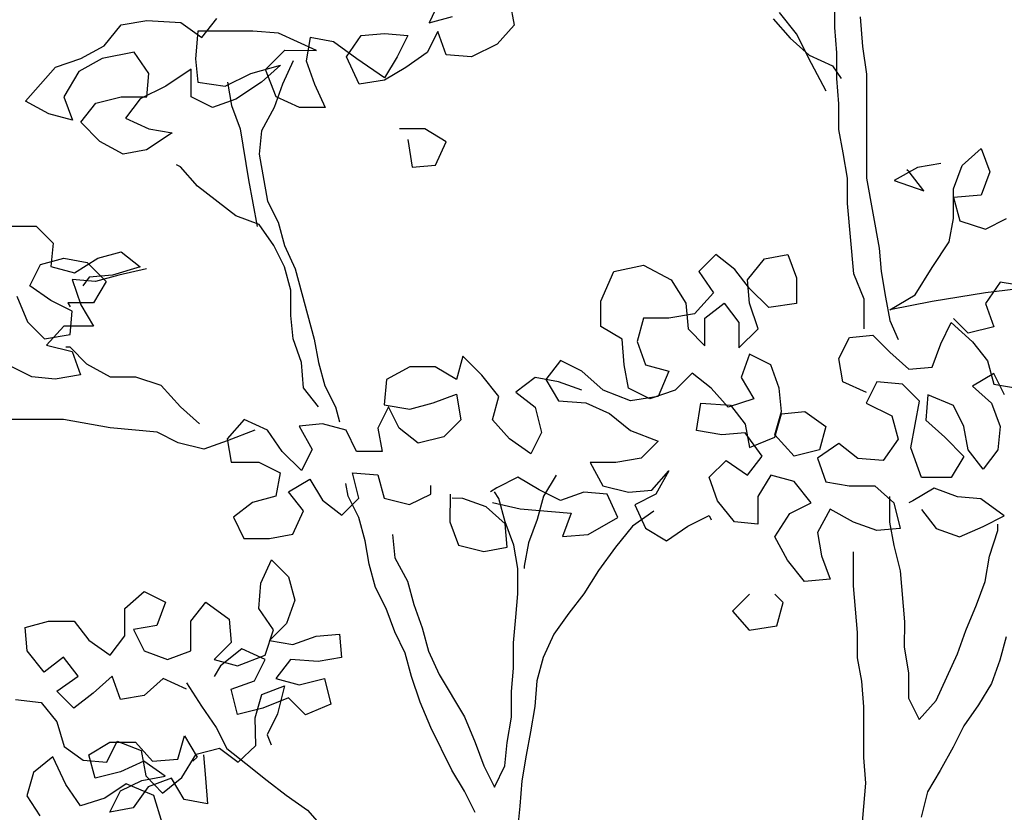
# Model space of a CAD drawing. Header units: millimetres. Extents: x 7407.82 to 7409.94, y 16581.93 to 16584.76.
# Tile 7 of 18: x 7408.43 to 7408.91, y 16583.7 to 16584.08. Entities that reach past the tile are written whole.
import ezdxf

# ---------------------------------------------------------------- set-up
doc = ezdxf.new("R2010")
doc.units = ezdxf.units.MM
doc.header["$LTSCALE"] = 150
doc.header["$MEASUREMENT"] = 0
doc.layers.get('0').update_dxf_attribs({"linetype": 'CONTINUOUS'})

msp = doc.modelspace()

# ---------------------------------------------------------------- linework, layer by layer
for p, q in [((7408.8267, 16584.07702), (7408.8268, 16584.17998)), ((7408.63623, 16584.09264), (7408.63004, 16584.07926)), ((7408.66917, 16584.08952), (7408.67122, 16584.07819)), ((7408.80817, 16584.07394), (7408.79994, 16584.08425)), ((7408.48073, 16584.07836), (7408.49309, 16584.08041)), ((7408.49309, 16584.08041), (7408.50956, 16584.07937)), ((7408.51985, 16584.07215), (7408.52707, 16584.08141)), ((7408.63004, 16584.07926), (7408.64137, 16584.08233)), ((7408.79685, 16584.08116), (7408.80508, 16584.07189)), ((7408.83906, 16584.08215), (7408.84008, 16584.06774)), ((7408.47249, 16584.06807), (7408.48073, 16584.07836)), ((7408.50956, 16584.07937), (7408.51985, 16584.07215)), ((7408.5178, 16584.07524), (7408.51676, 16584.06186)), ((7408.54457, 16584.07522), (7408.5178, 16584.07524)), ((7408.55692, 16584.07417), (7408.54457, 16584.07522)), ((7408.63415, 16584.07513), (7408.62899, 16584.06484)), ((7408.63826, 16584.0638), (7408.63415, 16584.07513)), ((7408.67122, 16584.07819), (7408.66298, 16584.06893)), ((7408.82772, 16584.06466), (7408.8267, 16584.07702)), ((7408.57545, 16584.06592), (7408.55692, 16584.07417)), ((7408.57237, 16584.0721), (7408.5703, 16584.06078)), ((7408.58369, 16584.07003), (7408.57237, 16584.0721)), ((7408.59501, 16584.06178), (7408.58369, 16584.07003)), ((7408.58986, 16584.06282), (7408.59708, 16584.07311)), ((7408.59708, 16584.07311), (7408.60841, 16584.07413)), ((7408.60841, 16584.07413), (7408.61973, 16584.07309)), ((7408.61973, 16584.07309), (7408.61458, 16584.0628)), ((7408.80508, 16584.07189), (7408.81433, 16584.06364)), ((7408.81536, 16584.05952), (7408.80817, 16584.07394)), ((7408.46115, 16584.06191), (7408.47249, 16584.06807)), ((7408.55073, 16584.05668), (7408.56001, 16584.06593)), ((7408.56001, 16584.06593), (7408.57545, 16584.06592)), ((7408.66298, 16584.06893), (7408.65061, 16584.06276)), ((7408.84008, 16584.06774), (7408.84213, 16584.05435)), ((7408.44879, 16584.0578), (7408.46115, 16584.06191)), ((7408.47145, 16584.0619), (7408.46012, 16584.05573)), ((7408.4869, 16584.06497), (7408.47145, 16584.0619)), ((7408.4941, 16584.05467), (7408.4869, 16584.06497)), ((7408.51676, 16584.06186), (7408.51777, 16584.05053)), ((7408.56412, 16584.06078), (7408.55896, 16584.04946)), ((7408.5703, 16584.06078), (7408.57441, 16584.04945)), ((7408.59603, 16584.04943), (7408.58986, 16584.06282)), ((7408.60839, 16584.0525), (7408.59501, 16584.06178)), ((7408.61458, 16584.0628), (7408.60839, 16584.0525)), ((7408.62899, 16584.06484), (7408.61869, 16584.05764)), ((7408.65061, 16584.06276), (7408.63826, 16584.0638)), ((7408.81433, 16584.06364), (7408.82566, 16584.05848)), ((7408.82771, 16584.0523), (7408.82772, 16584.06466)), ((7408.43436, 16584.04134), (7408.44879, 16584.0578)), ((7408.46012, 16584.05573), (7408.4529, 16584.04338)), ((7408.51469, 16584.05671), (7408.50233, 16584.04848)), ((7408.51468, 16584.04332), (7408.51469, 16584.05671)), ((7408.54352, 16584.05462), (7408.55794, 16584.05873)), ((7408.55794, 16584.05873), (7408.54867, 16584.0505)), ((7408.55587, 16584.04329), (7408.55073, 16584.05668)), ((7408.61869, 16584.05764), (7408.60839, 16584.05147)), ((7408.82256, 16584.04613), (7408.81536, 16584.05952)), ((7408.82566, 16584.05848), (7408.82977, 16584.0523)), ((7408.49306, 16584.04334), (7408.4941, 16584.05467)), ((7408.53116, 16584.04846), (7408.54352, 16584.05462)), ((7408.60839, 16584.05147), (7408.59603, 16584.04943)), ((7408.82873, 16584.03995), (7408.82771, 16584.0523)), ((7408.84213, 16584.05435), (7408.84208, 16584.0039)), ((7408.50233, 16584.04848), (7408.48997, 16584.04232)), ((7408.51777, 16584.05053), (7408.53116, 16584.04846)), ((7408.53219, 16584.05051), (7408.53424, 16584.03919)), ((7408.54867, 16584.0505), (7408.5363, 16584.04227)), ((7408.55896, 16584.04946), (7408.55483, 16584.03814)), ((7408.57441, 16584.04945), (7408.57954, 16584.03812)), ((7408.44568, 16584.03515), (7408.43436, 16584.04134)), ((7408.4529, 16584.04338), (7408.45701, 16584.03205)), ((7408.46834, 16584.04028), (7408.4807, 16584.04335)), ((7408.4807, 16584.04335), (7408.49306, 16584.04334)), ((7408.48997, 16584.04232), (7408.48275, 16584.03306)), ((7408.52497, 16584.03817), (7408.51468, 16584.04332)), ((7408.5363, 16584.04227), (7408.52497, 16584.03817)), ((7408.56719, 16584.03813), (7408.55587, 16584.04329)), ((7408.46112, 16584.03102), (7408.46834, 16584.04028)), ((7408.53424, 16584.03919), (7408.53835, 16584.02786)), ((7408.55483, 16584.03814), (7408.54864, 16584.02682)), ((7408.57954, 16584.03812), (7408.56719, 16584.03813)), ((7408.82872, 16584.02759), (7408.82873, 16584.03995)), ((7408.45701, 16584.03205), (7408.44568, 16584.03515)), ((7408.48275, 16584.03306), (7408.49407, 16584.0279)), ((7408.47038, 16584.02174), (7408.46112, 16584.03102)), ((7408.49407, 16584.0279), (7408.5054, 16584.02583)), ((7408.53835, 16584.02786), (7408.54244, 16584.00314)), ((7408.62793, 16584.02777), (7408.61557, 16584.02779)), ((7408.63822, 16584.02159), (7408.62793, 16584.02777)), ((7408.83077, 16584.01626), (7408.82872, 16584.02759)), ((7408.5054, 16584.02583), (7408.49303, 16584.0176)), ((7408.54864, 16584.02682), (7408.5476, 16584.01549)), ((7408.61969, 16584.02263), (7408.62173, 16584.00925)), ((7408.4817, 16584.01555), (7408.47038, 16584.02174)), ((7408.49303, 16584.0176), (7408.4817, 16584.01555)), ((7408.63306, 16584.01026), (7408.63822, 16584.02159)), ((7408.88842, 16584.01003), (7408.8977, 16584.01826)), ((7408.8977, 16584.01826), (7408.90181, 16584.00693)), ((7408.5476, 16584.01549), (7408.5517, 16583.99283)), ((7408.83281, 16584.0039), (7408.83077, 16584.01626)), ((7408.5095, 16584.00935), (7408.50744, 16584.01038)), ((7408.51773, 16584.00007), (7408.5095, 16584.00935)), ((7408.62173, 16584.00925), (7408.63306, 16584.01026)), ((7408.8668, 16584.00902), (7408.85547, 16584.00285)), ((7408.86268, 16584.00697), (7408.86165, 16584.008)), ((7408.87813, 16584.01107), (7408.8668, 16584.00902)), ((7408.88429, 16583.99871), (7408.88842, 16584.01003)), ((7408.54244, 16584.00314), (7408.54654, 16583.98048)), ((7408.8328, 16583.99155), (7408.83281, 16584.0039)), ((7408.84208, 16584.0039), (7408.84823, 16583.96991)), ((7408.86988, 16583.99769), (7408.86268, 16584.00697)), ((7408.90181, 16584.00693), (7408.89768, 16583.99561)), ((7408.53625, 16583.98564), (7408.51773, 16584.00007)), ((7408.85547, 16584.00285), (7408.86988, 16583.99769)), ((7408.88428, 16583.98429), (7408.88429, 16583.99871)), ((7408.89768, 16583.99561), (7408.88429, 16583.99459)), ((7408.88429, 16583.99459), (7408.88737, 16583.98326)), ((7408.5517, 16583.99283), (7408.55684, 16583.98253)), ((7408.83586, 16583.95757), (7408.8328, 16583.99155)), ((7408.54757, 16583.98151), (7408.53625, 16583.98564)), ((7408.88221, 16583.97297), (7408.88428, 16583.98429)), ((7408.89972, 16583.97913), (7408.91002, 16583.98427)), ((7408.42607, 16583.98059), (7408.43946, 16583.98058)), ((7408.43946, 16583.98058), (7408.44769, 16583.97234)), ((7408.55477, 16583.97121), (7408.54757, 16583.98151)), ((7408.55684, 16583.98253), (7408.55992, 16583.9712)), ((7408.88737, 16583.98326), (7408.89972, 16583.97913)), ((7408.44769, 16583.97234), (7408.44665, 16583.96101)), ((7408.55991, 16583.96091), (7408.55477, 16583.97121)), ((7408.55992, 16583.9712), (7408.56506, 16583.95987)), ((7408.84823, 16583.96991), (7408.84925, 16583.95858)), ((7408.87396, 16583.96062), (7408.88221, 16583.97297)), ((7408.4415, 16583.96205), (7408.45283, 16583.96512)), ((7408.45283, 16583.96512), (7408.46415, 16583.96305)), ((7408.45797, 16583.95791), (7408.4693, 16583.96511)), ((7408.4693, 16583.96511), (7408.48063, 16583.96819)), ((7408.48063, 16583.96819), (7408.48989, 16583.96097)), ((7408.76894, 16583.96689), (7408.7607, 16583.95866)), ((7408.7782, 16583.95968), (7408.76894, 16583.96689)), ((7408.78437, 16583.95452), (7408.79262, 16583.96481)), ((7408.79262, 16583.96481), (7408.80395, 16583.96686)), ((7408.80395, 16583.96686), (7408.80806, 16583.95553)), ((7408.43634, 16583.95175), (7408.4415, 16583.96205)), ((7408.44665, 16583.96101), (7408.45797, 16583.95791)), ((7408.46415, 16583.96305), (7408.47341, 16583.95378)), ((7408.48989, 16583.96097), (7408.4765, 16583.95686)), ((7408.56299, 16583.94958), (7408.55991, 16583.96091)), ((7408.71951, 16583.9587), (7408.73393, 16583.96178)), ((7408.73393, 16583.96178), (7408.74731, 16583.95456)), ((7408.86571, 16583.94724), (7408.87396, 16583.96062)), ((7408.46517, 16583.95585), (7408.46208, 16583.95173)), ((7408.4765, 16583.95686), (7408.46517, 16583.95585)), ((7408.47959, 16583.95686), (7408.46826, 16583.95378)), ((7408.49298, 16583.95994), (7408.47959, 16583.95686)), ((7408.56506, 16583.95987), (7408.57429, 16583.92588)), ((7408.71332, 16583.94429), (7408.71951, 16583.9587)), ((7408.7607, 16583.95866), (7408.76789, 16583.94836)), ((7408.7854, 16583.9504), (7408.7782, 16583.95968)), ((7408.80806, 16583.95553), (7408.80805, 16583.94318)), ((7408.841, 16583.9452), (7408.83586, 16583.95757)), ((7408.84925, 16583.95858), (7408.8513, 16583.94622)), ((7408.44663, 16583.94454), (7408.43634, 16583.95175)), ((7408.46826, 16583.95378), (7408.45694, 16583.95482)), ((7408.45694, 16583.95482), (7408.46104, 16583.94246)), ((7408.47341, 16583.95378), (7408.46722, 16583.94349)), ((7408.74731, 16583.95456), (7408.7545, 16583.94322)), ((7408.78539, 16583.9432), (7408.78437, 16583.95452)), ((7408.90691, 16583.95338), (7408.89969, 16583.94309)), ((7408.92441, 16583.95131), (7408.89969, 16583.94824)), ((7408.92029, 16583.95131), (7408.90691, 16583.95338)), ((7408.43016, 16583.94661), (7408.43529, 16583.93425)), ((7408.56298, 16583.93722), (7408.56299, 16583.94958)), ((7408.76789, 16583.94836), (7408.75862, 16583.93807)), ((7408.79466, 16583.94113), (7408.7854, 16583.9504)), ((7408.8513, 16583.94622), (7408.85334, 16583.9349)), ((7408.85335, 16583.94004), (7408.86571, 16583.94724)), ((7408.89969, 16583.94824), (7408.87395, 16583.94414)), ((7408.45692, 16583.93938), (7408.44663, 16583.94454)), ((7408.46722, 16583.94349), (7408.45487, 16583.9435)), ((7408.45487, 16583.9435), (7408.45589, 16583.94144)), ((7408.46104, 16583.94246), (7408.46721, 16583.93216)), ((7408.71331, 16583.93194), (7408.71332, 16583.94429)), ((7408.7545, 16583.94322), (7408.75552, 16583.93087)), ((7408.76376, 16583.93601), (7408.77304, 16583.94321)), ((7408.77304, 16583.94321), (7408.78024, 16583.93393)), ((7408.7895, 16583.93084), (7408.78539, 16583.9432)), ((7408.80805, 16583.94318), (7408.79466, 16583.94113)), ((7408.84098, 16583.93079), (7408.841, 16583.9452)), ((7408.87395, 16583.94414), (7408.85335, 16583.94004)), ((7408.89969, 16583.94309), (7408.9038, 16583.93176)), ((7408.45588, 16583.92805), (7408.45692, 16583.93938)), ((7408.564, 16583.92589), (7408.56298, 16583.93722)), ((7408.75862, 16583.93807), (7408.74626, 16583.93602)), ((7408.43529, 16583.93425), (7408.44352, 16583.926)), ((7408.4528, 16583.93217), (7408.44455, 16583.92291)), ((7408.46721, 16583.93216), (7408.4528, 16583.93217)), ((7408.7236, 16583.92575), (7408.71331, 16583.93194)), ((7408.7339, 16583.93604), (7408.7308, 16583.92471)), ((7408.74626, 16583.93602), (7408.7339, 16583.93604)), ((7408.76375, 16583.92262), (7408.76376, 16583.93601)), ((7408.78024, 16583.93393), (7408.78023, 16583.92158)), ((7408.85334, 16583.9349), (7408.85745, 16583.92563)), ((7408.87805, 16583.92355), (7408.8832, 16583.93384)), ((7408.8832, 16583.93384), (7408.89349, 16583.92456)), ((7408.89144, 16583.92868), (7408.88424, 16583.9359)), ((7408.9038, 16583.93176), (7408.89144, 16583.92868)), ((7408.44352, 16583.926), (7408.45588, 16583.92805)), ((7408.75552, 16583.93087), (7408.76375, 16583.92262)), ((7408.78023, 16583.92158), (7408.7895, 16583.93084)), ((7408.82862, 16583.91638), (7408.83377, 16583.92668)), ((7408.83377, 16583.92668), (7408.8451, 16583.9277)), ((7408.8451, 16583.9277), (7408.85333, 16583.91945)), ((7408.44455, 16583.92291), (7408.4569, 16583.91981)), ((7408.45588, 16583.92187), (7408.45382, 16583.92188)), ((7408.46411, 16583.91363), (7408.45588, 16583.92187)), ((7408.5681, 16583.91456), (7408.564, 16583.92589)), ((7408.57429, 16583.92588), (7408.57634, 16583.91456)), ((7408.72462, 16583.91339), (7408.7236, 16583.92575)), ((7408.7308, 16583.92471), (7408.73491, 16583.91338)), ((7408.87392, 16583.91222), (7408.87805, 16583.92355)), ((7408.89349, 16583.92456), (7408.90069, 16583.91529)), ((7408.4569, 16583.91981), (7408.46101, 16583.90848)), ((7408.64636, 16583.91758), (7408.64326, 16583.90626)), ((7408.65562, 16583.90831), (7408.64636, 16583.91758)), ((7408.78537, 16583.91848), (7408.78124, 16583.90716)), ((7408.79566, 16583.91333), (7408.78537, 16583.91848)), ((7408.85333, 16583.91945), (7408.86259, 16583.91121)), ((7408.43733, 16583.90748), (7408.42704, 16583.91263)), ((7408.47543, 16583.90744), (7408.46411, 16583.91363)), ((7408.56912, 16583.90221), (7408.5681, 16583.91456)), ((7408.57634, 16583.91456), (7408.57942, 16583.90323)), ((7408.62062, 16583.91246), (7408.60928, 16583.90629)), ((7408.63297, 16583.91245), (7408.62062, 16583.91246)), ((7408.64326, 16583.90626), (7408.63297, 16583.91245)), ((7408.69373, 16583.91548), (7408.68651, 16583.90622)), ((7408.70402, 16583.91032), (7408.69373, 16583.91548)), ((7408.72666, 16583.90206), (7408.72462, 16583.91339)), ((7408.73491, 16583.91338), (7408.74624, 16583.91028)), ((7408.79977, 16583.902), (7408.79566, 16583.91333)), ((7408.83066, 16583.90506), (7408.82862, 16583.91638)), ((7408.90069, 16583.91529), (7408.90377, 16583.90396)), ((7408.46101, 16583.90848), (7408.44865, 16583.90644)), ((7408.66385, 16583.898), (7408.65562, 16583.90831)), ((7408.71431, 16583.90104), (7408.70402, 16583.91032)), ((7408.74624, 16583.91028), (7408.74108, 16583.89793)), ((7408.75756, 16583.90924), (7408.74932, 16583.90101)), ((7408.76682, 16583.90203), (7408.75756, 16583.90924)), ((7408.86259, 16583.91121), (7408.87392, 16583.91222)), ((7408.90378, 16583.90911), (7408.89347, 16583.90294)), ((7408.90891, 16583.89881), (7408.90378, 16583.90911)), ((7408.44865, 16583.90644), (7408.43733, 16583.90748)), ((7408.48778, 16583.90743), (7408.47543, 16583.90744)), ((7408.50014, 16583.9033), (7408.48778, 16583.90743)), ((7408.50939, 16583.89299), (7408.50014, 16583.9033)), ((7408.57942, 16583.90323), (7408.58456, 16583.89293)), ((7408.60928, 16583.90629), (7408.60824, 16583.89393)), ((7408.68136, 16583.90725), (7408.67209, 16583.90005)), ((7408.69269, 16583.90518), (7408.68136, 16583.90725)), ((7408.68651, 16583.90622), (7408.69268, 16583.89592)), ((7408.70401, 16583.90105), (7408.69269, 16583.90518)), ((7408.78124, 16583.90716), (7408.78741, 16583.89686)), ((7408.84199, 16583.8999), (7408.83066, 16583.90506)), ((7408.84714, 16583.90504), (7408.84198, 16583.89475)), ((7408.85949, 16583.904), (7408.84714, 16583.90504)), ((7408.86772, 16583.89576), (7408.85949, 16583.904)), ((7408.89347, 16583.90294), (7408.90273, 16583.89469)), ((7408.90377, 16583.90396), (7408.91613, 16583.90189)), ((7408.57632, 16583.89293), (7408.56912, 16583.90221)), ((7408.63193, 16583.89494), (7408.64326, 16583.89905)), ((7408.64326, 16583.89905), (7408.64531, 16583.88669)), ((7408.66075, 16583.88668), (7408.66385, 16583.898)), ((7408.67209, 16583.90005), (7408.68135, 16583.89284)), ((7408.72769, 16583.89588), (7408.71431, 16583.90104)), ((7408.73696, 16583.8969), (7408.72666, 16583.90206)), ((7408.74932, 16583.90101), (7408.73696, 16583.8969)), ((7408.77505, 16583.89275), (7408.76682, 16583.90203)), ((7408.80079, 16583.89067), (7408.79977, 16583.902)), ((7408.87185, 16583.89884), (7408.87081, 16583.88649)), ((7408.8842, 16583.89368), (7408.87185, 16583.89884)), ((7408.60824, 16583.89393), (7408.6206, 16583.89186)), ((7408.6206, 16583.89186), (7408.63193, 16583.89494)), ((7408.69268, 16583.89592), (7408.70606, 16583.89487)), ((7408.70606, 16583.89487), (7408.71739, 16583.88972)), ((7408.74108, 16583.89793), (7408.72769, 16583.89588)), ((7408.75959, 16583.88144), (7408.76167, 16583.89482)), ((7408.76167, 16583.89482), (7408.77608, 16583.89378)), ((7408.78741, 16583.89686), (7408.77505, 16583.89275)), ((7408.77608, 16583.89378), (7408.78328, 16583.88451)), ((7408.84198, 16583.89475), (7408.85433, 16583.88856)), ((7408.86358, 16583.87311), (7408.86772, 16583.89576)), ((7408.88934, 16583.88338), (7408.8842, 16583.89368)), ((7408.90273, 16583.89469), (7408.90684, 16583.88336)), ((7408.51865, 16583.88475), (7408.50939, 16583.89299)), ((7408.58456, 16583.89293), (7408.58661, 16583.88572)), ((7408.6103, 16583.8929), (7408.60514, 16583.88261)), ((7408.61544, 16583.8826), (7408.6103, 16583.8929)), ((7408.68135, 16583.89284), (7408.68443, 16583.88048)), ((7408.71739, 16583.88972), (7408.72767, 16583.88147)), ((7408.79769, 16583.87934), (7408.80079, 16583.89067)), ((7408.79769, 16583.87832), (7408.80079, 16583.88964)), ((7408.80079, 16583.88964), (7408.81212, 16583.89066)), ((7408.81212, 16583.89066), (7408.82241, 16583.88344)), ((7408.85433, 16583.88856), (7408.85741, 16583.87723)), ((7408.45276, 16583.88687), (7408.40642, 16583.88691)), ((7408.4754, 16583.88273), (7408.45276, 16583.88687)), ((7408.54028, 16583.88679), (7408.53203, 16583.87753)), ((7408.5516, 16583.88163), (7408.54028, 16583.88679)), ((7408.57837, 16583.88469), (7408.56705, 16583.88367)), ((7408.56705, 16583.88367), (7408.57321, 16583.87234)), ((7408.5897, 16583.88159), (7408.57837, 16583.88469)), ((7408.64531, 16583.88669), (7408.63706, 16583.87846)), ((7408.66898, 16583.8774), (7408.66075, 16583.88668)), ((7408.78328, 16583.88451), (7408.78533, 16583.87318)), ((7408.87081, 16583.88649), (7408.88006, 16583.87824)), ((7408.49806, 16583.88065), (7408.4754, 16583.88273)), ((7408.50835, 16583.87549), (7408.49806, 16583.88065)), ((7408.54542, 16583.88164), (7408.53203, 16583.8765)), ((7408.5588, 16583.87133), (7408.5516, 16583.88163)), ((7408.59484, 16583.87129), (7408.5897, 16583.88159)), ((7408.60514, 16583.88261), (7408.60719, 16583.87128)), ((7408.6247, 16583.87538), (7408.61544, 16583.8826)), ((7408.68443, 16583.88048), (7408.67927, 16583.87019)), ((7408.72767, 16583.88147), (7408.74106, 16583.87631)), ((7408.77195, 16583.87937), (7408.75959, 16583.88144)), ((7408.78328, 16583.88039), (7408.77195, 16583.87937)), ((7408.7915, 16583.86905), (7408.78328, 16583.88039)), ((7408.80695, 16583.86904), (7408.79769, 16583.87934)), ((7408.82241, 16583.88344), (7408.81931, 16583.87212)), ((7408.89139, 16583.87205), (7408.88934, 16583.88338)), ((7408.90684, 16583.88336), (7408.9058, 16583.87204)), ((7408.5207, 16583.87239), (7408.50835, 16583.87549)), ((7408.53203, 16583.8765), (7408.5207, 16583.87239)), ((7408.53203, 16583.87753), (7408.53408, 16583.8662)), ((7408.63706, 16583.87846), (7408.6247, 16583.87538)), ((7408.67927, 16583.87019), (7408.66898, 16583.8774)), ((7408.74106, 16583.87631), (7408.73281, 16583.86808)), ((7408.78533, 16583.87318), (7408.79769, 16583.87832)), ((7408.82858, 16583.8752), (7408.81827, 16583.868)), ((7408.83784, 16583.86798), (7408.82858, 16583.8752)), ((7408.85741, 16583.87723), (7408.85019, 16583.86694)), ((7408.88006, 16583.87824), (7408.88932, 16583.86896)), ((7408.56806, 16583.86205), (7408.5588, 16583.87133)), ((7408.57321, 16583.87234), (7408.56806, 16583.86205)), ((7408.60719, 16583.87128), (7408.59484, 16583.87129)), ((7408.81931, 16583.87212), (7408.80695, 16583.86904)), ((7408.86872, 16583.85869), (7408.86358, 16583.87311)), ((7408.89858, 16583.86278), (7408.89139, 16583.87205)), ((7408.9058, 16583.87204), (7408.89858, 16583.86278)), ((7408.53408, 16583.8662), (7408.54747, 16583.86619)), ((7408.54747, 16583.86619), (7408.55776, 16583.86103)), ((7408.72045, 16583.86603), (7408.7081, 16583.86604)), ((7408.7081, 16583.86604), (7408.71426, 16583.85471)), ((7408.73281, 16583.86808), (7408.72045, 16583.86603)), ((7408.76575, 16583.85878), (7408.774, 16583.86701)), ((7408.774, 16583.86701), (7408.78429, 16583.85979)), ((7408.78429, 16583.85979), (7408.7915, 16583.86905)), ((7408.81827, 16583.868), (7408.82238, 16583.85667)), ((7408.85019, 16583.86694), (7408.83784, 16583.86798)), ((7408.88932, 16583.86896), (7408.88314, 16583.85867)), ((7408.55776, 16583.86103), (7408.55569, 16583.84971)), ((7408.59585, 16583.84864), (7408.59277, 16583.861)), ((7408.59277, 16583.861), (7408.60512, 16583.85996)), ((7408.60512, 16583.85996), (7408.6082, 16583.84863)), ((7408.69162, 16583.85988), (7408.68543, 16583.84959)), ((7408.73795, 16583.85263), (7408.74619, 16583.86189)), ((7408.74619, 16583.86189), (7408.74, 16583.85057)), ((7408.79561, 16583.85978), (7408.78943, 16583.84949)), ((7408.80694, 16583.85668), (7408.79561, 16583.85978)), ((7408.56187, 16583.85176), (7408.57217, 16583.85793)), ((7408.57217, 16583.85793), (7408.57834, 16583.84763)), ((7408.5907, 16583.84967), (7408.58967, 16583.85585)), ((7408.67308, 16583.85887), (7408.66278, 16583.85373)), ((7408.68337, 16583.85268), (7408.67308, 16583.85887)), ((7408.76986, 16583.84745), (7408.76575, 16583.85878)), ((7408.81517, 16583.84638), (7408.80694, 16583.85668)), ((7408.82238, 16583.85667), (7408.83371, 16583.8546)), ((7408.88314, 16583.85867), (7408.86872, 16583.85869)), ((7408.56907, 16583.84249), (7408.56187, 16583.85176)), ((7408.62056, 16583.84553), (7408.63086, 16583.85067)), ((7408.63086, 16583.85067), (7408.63086, 16583.85479)), ((7408.64012, 16583.85066), (7408.64011, 16583.83727)), ((7408.66278, 16583.85373), (7408.65969, 16583.85167)), ((7408.6638, 16583.84858), (7408.66175, 16583.85167)), ((7408.69366, 16583.84752), (7408.68337, 16583.85268)), ((7408.70499, 16583.85163), (7408.69366, 16583.84752)), ((7408.71632, 16583.85059), (7408.70499, 16583.85163)), ((7408.71426, 16583.85471), (7408.72662, 16583.85161)), ((7408.72146, 16583.83926), (7408.71632, 16583.85059)), ((7408.72662, 16583.85161), (7408.73795, 16583.85263)), ((7408.74, 16583.85057), (7408.7297, 16583.84543)), ((7408.83371, 16583.8546), (7408.84606, 16583.85459)), ((7408.84606, 16583.85459), (7408.85532, 16583.84634)), ((7408.87489, 16583.85353), (7408.86459, 16583.84736)), ((7408.88622, 16583.8494), (7408.87489, 16583.85353)), ((7408.54436, 16583.84663), (7408.53509, 16583.83943)), ((7408.55569, 16583.84971), (7408.54436, 16583.84663)), ((7408.57834, 16583.84763), (7408.5876, 16583.84041)), ((7408.5876, 16583.84041), (7408.59585, 16583.84864)), ((7408.59584, 16583.83937), (7408.5907, 16583.84967)), ((7408.6082, 16583.84863), (7408.62056, 16583.84553)), ((7408.6463, 16583.84859), (7408.64115, 16583.8486)), ((7408.65762, 16583.84446), (7408.6463, 16583.84859)), ((7408.66071, 16583.84652), (7408.6741, 16583.84342)), ((7408.66688, 16583.83725), (7408.6638, 16583.84858)), ((7408.68543, 16583.84959), (7408.68233, 16583.83826)), ((7408.77809, 16583.83715), (7408.76986, 16583.84745)), ((7408.78943, 16583.84949), (7408.78941, 16583.83611)), ((7408.80486, 16583.84124), (7408.81517, 16583.84638)), ((7408.85327, 16583.84943), (7408.85326, 16583.83708)), ((7408.85532, 16583.84634), (7408.8584, 16583.83398)), ((7408.86459, 16583.84736), (7408.86253, 16583.84634)), ((7408.89754, 16583.84836), (7408.88622, 16583.8494)), ((7408.90886, 16583.84012), (7408.89754, 16583.84836)), ((7408.56391, 16583.83116), (7408.56907, 16583.84249)), ((7408.66688, 16583.83622), (7408.65762, 16583.84446)), ((7408.6741, 16583.84342), (7408.69881, 16583.84134)), ((7408.69881, 16583.84134), (7408.69468, 16583.83001)), ((7408.73897, 16583.84233), (7408.72866, 16583.83513)), ((7408.7297, 16583.84543), (7408.73484, 16583.8341)), ((7408.79765, 16583.82992), (7408.80486, 16583.84124)), ((7408.82443, 16583.84328), (7408.81824, 16583.83196)), ((7408.83575, 16583.83709), (7408.82443, 16583.84328)), ((7408.86871, 16583.84324), (7408.87591, 16583.83397)), ((7408.53509, 16583.83943), (7408.54023, 16583.82913)), ((7408.59892, 16583.82804), (7408.59584, 16583.83937)), ((7408.64011, 16583.83727), (7408.64422, 16583.82594)), ((7408.67099, 16583.82592), (7408.66688, 16583.83725)), ((7408.6679, 16583.82489), (7408.66688, 16583.83622)), ((7408.68233, 16583.83826), (7408.6782, 16583.82694)), ((7408.70704, 16583.83103), (7408.72146, 16583.83926)), ((7408.75543, 16583.83511), (7408.76574, 16583.84025)), ((7408.76574, 16583.84025), (7408.76676, 16583.83819)), ((7408.78941, 16583.83611), (7408.77809, 16583.83715)), ((7408.84707, 16583.83296), (7408.83575, 16583.83709)), ((7408.85326, 16583.83708), (7408.8553, 16583.82575)), ((7408.89856, 16583.83498), (7408.90886, 16583.84012)), ((7408.90577, 16583.83291), (7408.90577, 16583.836)), ((7408.55258, 16583.82911), (7408.56391, 16583.83116)), ((7408.72866, 16583.83513), (7408.72042, 16583.82484)), ((7408.73484, 16583.8341), (7408.74513, 16583.82791)), ((7408.74513, 16583.82791), (7408.75543, 16583.83511)), ((7408.81824, 16583.83196), (7408.82029, 16583.82063)), ((7408.8584, 16583.83398), (7408.84707, 16583.83296)), ((7408.87591, 16583.83397), (7408.88723, 16583.82984)), ((7408.88723, 16583.82984), (7408.89856, 16583.83498)), ((7408.90164, 16583.82056), (7408.90577, 16583.83291)), ((7408.54023, 16583.82913), (7408.55258, 16583.82911)), ((7408.60096, 16583.81671), (7408.59892, 16583.82804)), ((7408.6123, 16583.83112), (7408.61332, 16583.81979)), ((7408.6782, 16583.82694), (7408.67613, 16583.81562)), ((7408.69468, 16583.83001), (7408.70704, 16583.83103)), ((7408.80381, 16583.81859), (7408.79765, 16583.82992)), ((7408.64422, 16583.82594), (7408.65657, 16583.82284)), ((7408.65657, 16583.82284), (7408.6679, 16583.82489)), ((7408.67304, 16583.81459), (7408.67099, 16583.82592)), ((7408.72042, 16583.82484), (7408.71217, 16583.81352)), ((7408.83572, 16583.8062), (7408.83574, 16583.82268)), ((7408.8553, 16583.82575), (7408.85838, 16583.81339)), ((7408.54844, 16583.8075), (7408.5536, 16583.81882)), ((7408.5536, 16583.81882), (7408.56183, 16583.81057)), ((7408.61332, 16583.81979), (7408.61949, 16583.80846)), ((7408.81204, 16583.80828), (7408.80381, 16583.81859)), ((7408.82029, 16583.82063), (7408.8244, 16583.8093)), ((7408.89956, 16583.8082), (7408.90164, 16583.82056)), ((7408.60404, 16583.80539), (7408.60096, 16583.81671)), ((7408.67303, 16583.80223), (7408.67304, 16583.81459)), ((7408.67613, 16583.81562), (7408.67613, 16583.81459)), ((7408.71217, 16583.81352), (7408.70495, 16583.8022)), ((7408.85838, 16583.81339), (7408.86042, 16583.78868)), ((7408.5474, 16583.79514), (7408.54844, 16583.8075)), ((7408.56183, 16583.81057), (7408.56491, 16583.79924)), ((7408.61949, 16583.80846), (7408.62257, 16583.79713)), ((7408.8244, 16583.8093), (7408.81204, 16583.80828)), ((7408.89544, 16583.79688), (7408.89956, 16583.8082)), ((7408.48253, 16583.7952), (7408.49181, 16583.80343)), ((7408.49181, 16583.80343), (7408.5021, 16583.79827)), ((7408.60918, 16583.79508), (7408.60404, 16583.80539)), ((7408.83776, 16583.78355), (7408.83572, 16583.8062)), ((7408.5021, 16583.79827), (7408.49797, 16583.78695)), ((7408.51445, 16583.78899), (7408.52166, 16583.79825)), ((7408.52166, 16583.79825), (7408.53298, 16583.79)), ((7408.56491, 16583.79924), (7408.56078, 16583.78792)), ((7408.67199, 16583.79091), (7408.67303, 16583.80223)), ((7408.70495, 16583.8022), (7408.69773, 16583.79294)), ((7408.78526, 16583.80213), (7408.77702, 16583.7939)), ((7408.80174, 16583.798), (7408.79762, 16583.80212)), ((7408.79864, 16583.78667), (7408.80174, 16583.798)), ((7408.48252, 16583.78181), (7408.48253, 16583.7952)), ((7408.5546, 16583.78484), (7408.5474, 16583.79514)), ((7408.61329, 16583.78375), (7408.60918, 16583.79508)), ((7408.62257, 16583.79713), (7408.62668, 16583.7858)), ((7408.69773, 16583.79294), (7408.69052, 16583.78265)), ((7408.77702, 16583.7939), (7408.78525, 16583.78463)), ((7408.89028, 16583.78453), (7408.89544, 16583.79688)), ((7408.43413, 16583.78598), (7408.44546, 16583.78906)), ((7408.44546, 16583.78906), (7408.45781, 16583.78904)), ((7408.45781, 16583.78904), (7408.46501, 16583.77977)), ((7408.51443, 16583.77458), (7408.51445, 16583.78899)), ((7408.53298, 16583.79), (7408.534, 16583.77868)), ((7408.67095, 16583.77855), (7408.67199, 16583.79091)), ((7408.86042, 16583.78868), (7408.86041, 16583.77632)), ((7408.43515, 16583.77465), (7408.43413, 16583.78598)), ((7408.49797, 16583.78695), (7408.48664, 16583.7849)), ((7408.48664, 16583.7849), (7408.49178, 16583.7746)), ((7408.55047, 16583.77248), (7408.5546, 16583.78484)), ((7408.56078, 16583.78792), (7408.55254, 16583.77969)), ((7408.61843, 16583.77345), (7408.61329, 16583.78375)), ((7408.62668, 16583.7858), (7408.62976, 16583.77447)), ((7408.78525, 16583.78463), (7408.79864, 16583.78667)), ((7408.83775, 16583.77119), (7408.83776, 16583.78355)), ((7408.88615, 16583.77321), (7408.89028, 16583.78453)), ((7408.46501, 16583.77977), (7408.4753, 16583.77255)), ((7408.4753, 16583.77255), (7408.48252, 16583.78181)), ((7408.534, 16583.77868), (7408.52576, 16583.77045)), ((7408.55254, 16583.77969), (7408.56386, 16583.77762)), ((7408.56386, 16583.77762), (7408.57519, 16583.78173)), ((7408.57519, 16583.78173), (7408.58652, 16583.78275)), ((7408.58652, 16583.78275), (7408.58754, 16583.77142)), ((7408.69052, 16583.78265), (7408.68536, 16583.77133)), ((7408.90984, 16583.78142), (7408.90674, 16583.7701)), ((7408.44338, 16583.76434), (7408.43515, 16583.77465)), ((7408.49178, 16583.7746), (7408.5031, 16583.77047)), ((7408.5031, 16583.77047), (7408.51443, 16583.77458)), ((7408.53915, 16583.77558), (7408.52884, 16583.76736)), ((7408.55047, 16583.77043), (7408.53915, 16583.77558)), ((7408.62976, 16583.77447), (7408.6349, 16583.76314)), ((7408.67094, 16583.7662), (7408.67095, 16583.77855)), ((7408.86041, 16583.77632), (7408.86246, 16583.76396)), ((7408.45265, 16583.77154), (7408.44338, 16583.76434)), ((7408.45985, 16583.76227), (7408.45265, 16583.77154)), ((7408.52576, 16583.77045), (7408.53708, 16583.76735)), ((7408.53708, 16583.76735), (7408.55047, 16583.77248)), ((7408.54531, 16583.76013), (7408.55047, 16583.77043)), ((7408.56282, 16583.77041), (7408.55561, 16583.76115)), ((7408.57621, 16583.76937), (7408.56282, 16583.77041)), ((7408.58754, 16583.77142), (7408.57621, 16583.76937)), ((7408.62151, 16583.76212), (7408.61843, 16583.77345)), ((7408.68536, 16583.77133), (7408.68226, 16583.76001)), ((7408.8398, 16583.75986), (7408.83775, 16583.77119)), ((7408.87583, 16583.75056), (7408.88615, 16583.77321)), ((7408.90674, 16583.7701), (7408.90261, 16583.75878)), ((7408.52884, 16583.76736), (7408.52575, 16583.76221)), ((7408.6699, 16583.75487), (7408.67094, 16583.7662)), ((7408.44955, 16583.75507), (7408.45985, 16583.76227)), ((7408.47632, 16583.76226), (7408.46705, 16583.75403)), ((7408.48043, 16583.75093), (7408.47632, 16583.76226)), ((7408.50104, 16583.7612), (7408.49176, 16583.75297)), ((7408.51236, 16583.75604), (7408.50104, 16583.7612)), ((7408.53398, 16583.75602), (7408.54531, 16583.76013)), ((7408.55561, 16583.76115), (7408.56693, 16583.75805)), ((7408.56693, 16583.75805), (7408.57929, 16583.76113)), ((7408.57929, 16583.76113), (7408.58237, 16583.74877)), ((7408.62562, 16583.74976), (7408.62151, 16583.76212)), ((7408.6349, 16583.76314), (7408.64723, 16583.74254)), ((7408.68226, 16583.76001), (7408.68122, 16583.74765)), ((7408.84082, 16583.74751), (7408.8398, 16583.75986)), ((7408.86246, 16583.76396), (7408.86244, 16583.75161)), ((7408.45778, 16583.74683), (7408.44955, 16583.75507)), ((7408.51236, 16583.75913), (7408.51956, 16583.7478)), ((7408.53706, 16583.74367), (7408.53398, 16583.75602)), ((7408.54887, 16583.75344), (7408.55983, 16583.75765)), ((7408.55983, 16583.75765), (7408.55644, 16583.74406)), ((7408.66989, 16583.74251), (7408.6699, 16583.75487)), ((7408.90261, 16583.75878), (7408.89642, 16583.74849)), ((7408.42949, 16583.75093), (7408.44184, 16583.74949)), ((7408.46705, 16583.75403), (7408.45778, 16583.74683)), ((7408.49176, 16583.75297), (7408.48043, 16583.75093)), ((7408.54566, 16583.74214), (7408.54887, 16583.75344)), ((7408.56178, 16583.75188), (7408.54942, 16583.74674)), ((7408.57001, 16583.74364), (7408.56178, 16583.75188)), ((7408.86244, 16583.75161), (7408.86758, 16583.7413)), ((7408.86758, 16583.7413), (7408.87583, 16583.75056)), ((7408.44184, 16583.74949), (7408.44941, 16583.74011)), ((7408.51956, 16583.7478), (7408.52676, 16583.7375)), ((7408.54942, 16583.74674), (7408.53706, 16583.74367)), ((7408.58237, 16583.74877), (7408.57001, 16583.74364)), ((7408.63075, 16583.7374), (7408.62562, 16583.74976)), ((7408.68122, 16583.74765), (7408.67915, 16583.7353)), ((7408.84079, 16583.72279), (7408.84082, 16583.74751)), ((7408.89642, 16583.74849), (7408.8892, 16583.73819)), ((7408.54598, 16583.72872), (7408.54566, 16583.74214)), ((7408.55644, 16583.74406), (7408.55146, 16583.73383)), ((7408.64723, 16583.74254), (7408.65237, 16583.73017)), ((7408.66781, 16583.73016), (7408.66989, 16583.74251)), ((7408.44941, 16583.74011), (7408.45309, 16583.72827)), ((7408.52676, 16583.7375), (7408.53189, 16583.7272)), ((7408.64103, 16583.7168), (7408.63075, 16583.7374)), ((7408.8892, 16583.73819), (7408.88405, 16583.7279)), ((7408.50821, 16583.72207), (7408.51131, 16583.73339)), ((7408.51131, 16583.73339), (7408.51748, 16583.72309)), ((7408.55146, 16583.73383), (7408.55339, 16583.72906)), ((7408.67915, 16583.7353), (7408.67708, 16583.72397)), ((7408.45309, 16583.72827), (7408.46225, 16583.72153)), ((7408.46496, 16583.72417), (7408.47526, 16583.73034)), ((7408.47373, 16583.72062), (7408.4787, 16583.73085)), ((7408.47526, 16583.73034), (7408.48762, 16583.73033)), ((7408.4787, 16583.73085), (7408.49034, 16583.72622)), ((7408.48762, 16583.73033), (7408.49585, 16583.72105)), ((7408.49034, 16583.72622), (7408.49261, 16583.71403)), ((7408.517, 16583.72456), (7408.52831, 16583.72736)), ((7408.52831, 16583.72736), (7408.53748, 16583.72062)), ((7408.53189, 16583.7272), (7408.54116, 16583.71998)), ((7408.53748, 16583.72062), (7408.54598, 16583.72872)), ((7408.65237, 16583.73017), (7408.65648, 16583.71884)), ((7408.66677, 16583.71883), (7408.66781, 16583.73016)), ((7408.88405, 16583.7279), (7408.87786, 16583.71658)), ((7408.4476, 16583.72316), (7408.43822, 16583.71559)), ((7408.45392, 16583.70972), (7408.4476, 16583.72316)), ((7408.46225, 16583.72153), (7408.47373, 16583.72062)), ((7408.46804, 16583.71284), (7408.46496, 16583.72417)), ((7408.49585, 16583.72105), (7408.50821, 16583.72207)), ((7408.51009, 16583.7131), (7408.517, 16583.72456)), ((7408.51748, 16583.72309), (7408.51541, 16583.72103)), ((7408.52057, 16583.72412), (7408.52158, 16583.71279)), ((7408.67708, 16583.72397), (7408.67501, 16583.71162)), ((7408.84181, 16583.71044), (7408.84079, 16583.72279)), ((7408.49173, 16583.72105), (7408.4804, 16583.71592)), ((7408.50202, 16583.71384), (7408.49173, 16583.72105)), ((7408.54116, 16583.71998), (7408.55144, 16583.71173)), ((7408.6472, 16583.7065), (7408.64103, 16583.7168)), ((7408.65648, 16583.71884), (7408.66162, 16583.70854)), ((7408.66162, 16583.70854), (7408.66677, 16583.71883)), ((7408.87786, 16583.71658), (7408.87167, 16583.70629)), ((7408.43822, 16583.71559), (7408.43501, 16583.7043)), ((7408.4804, 16583.71592), (7408.46804, 16583.71284)), ((7408.48039, 16583.70665), (7408.49069, 16583.71179)), ((7408.49069, 16583.71179), (7408.50202, 16583.71384)), ((7408.49261, 16583.71403), (7408.50071, 16583.70553)), ((7408.50511, 16583.7128), (7408.49378, 16583.7087)), ((7408.50071, 16583.70553), (7408.51009, 16583.7131)), ((7408.51128, 16583.7025), (7408.50511, 16583.7128)), ((7408.52158, 16583.71279), (7408.5226, 16583.70043)), ((7408.46096, 16583.69946), (7408.45392, 16583.70972)), ((7408.48306, 16583.71017), (7408.4728, 16583.70314)), ((7408.49647, 16583.70449), (7408.48306, 16583.71017)), ((7408.49378, 16583.7087), (7408.48656, 16583.69841)), ((7408.55144, 16583.71173), (7408.5607, 16583.70452)), ((7408.67501, 16583.71162), (7408.67396, 16583.69926)), ((7408.83973, 16583.68779), (7408.84181, 16583.71044)), ((7408.43501, 16583.7043), (7408.44117, 16583.69457)), ((7408.4728, 16583.70314), (7408.46096, 16583.69946)), ((7408.47523, 16583.69636), (7408.48039, 16583.70665)), ((7408.50049, 16583.69123), (7408.49647, 16583.70449)), ((7408.5226, 16583.70043), (7408.51128, 16583.7025)), ((7408.5607, 16583.70452), (7408.57099, 16583.6973)), ((7408.65234, 16583.69619), (7408.6472, 16583.7065)), ((7408.87167, 16583.70629), (7408.86857, 16583.69394)), ((7408.48656, 16583.69841), (7408.47523, 16583.69636)), ((7408.67396, 16583.69926), (7408.67292, 16583.68794)), ((7408.57099, 16583.6973), (7408.57922, 16583.68802))]:
    msp.add_line(p, q)

doc.saveas('drawing.dxf')
